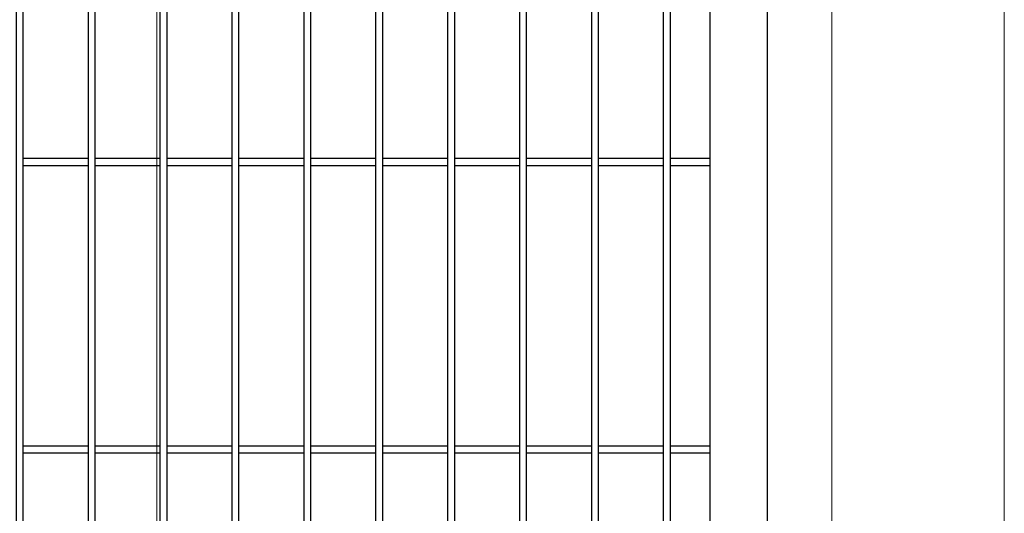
# Model space of a CAD drawing. Header units: inches. Extents: x 1156 to 71303, y -52654 to 51.
# Tile 59 of 217: x 61703 to 61771, y -51246 to -51212. Entities that reach past the tile are written whole.
import ezdxf

# ---------------------------------------------------------------- set-up
doc = ezdxf.new("R2010")
doc.units = ezdxf.units.IN
doc.header["$MEASUREMENT"] = 0
doc.layers.get('0').update_dxf_attribs({"lineweight": 0})
doc.layers.add('--ogr.-panele', color=252, linetype='Continuous', lineweight=0)
doc.layers.add('AW OGRODZENIA', color=253, linetype='Continuous')

msp = doc.modelspace()

# ---------------------------------------------------------------- linework, layer by layer
at = {"layer": '--ogr.-panele', "color": 1}
for p, q in [((61759.356, -51288.308), (61759.356, -51134.802)), ((61771.356, -51134.802), (61771.356, -51288.308))]:
    msp.add_line(p, q, dxfattribs=at)
at = {"linetype": 'Continuous', "ltscale": 12}
msp.add_line((61712.425, -47581.519), (61712.425, -51288.638), dxfattribs=at)
at = {"layer": 'AW OGRODZENIA'}
for p, q in [((61754.891, -51283.021), (61754.891, -51138.021)), ((61750.891, -51142.021), (61750.891, -51279.021)), ((61703.141, -51221.482), (61707.644, -51221.482)), ((61703.141, -51221.482), (61707.644, -51221.482)), ((61703.141, -51221.482), (61707.644, -51221.482)), ((61703.141, -51221.482), (61707.644, -51221.482)), ((61703.141, -51221.482), (61707.644, -51221.482)), ((61703.141, -51221.482), (61707.644, -51221.482)), ((61703.141, -51221.482), (61707.644, -51221.482)), ((61703.141, -51221.482), (61707.644, -51221.482)), ((61703.141, -51221.482), (61707.644, -51221.482)), ((61703.141, -51221.482), (61707.644, -51221.482)), ((61703.141, -51221.482), (61707.644, -51221.482)), ((61703.141, -51221.482), (61707.644, -51221.482)), ((61703.141, -51221.482), (61707.644, -51221.482)), ((61703.141, -51221.482), (61707.644, -51221.482)), ((61703.141, -51221.482), (61707.644, -51221.482)), ((61703.141, -51221.482), (61707.644, -51221.482)), ((61703.141, -51221.482), (61707.644, -51221.482)), ((61703.141, -51221.482), (61707.644, -51221.482)), ((61703.141, -51221.482), (61707.644, -51221.482)), ((61703.141, -51221.482), (61707.644, -51221.482)), ((61703.141, -51221.482), (61707.644, -51221.482)), ((61703.141, -51221.482), (61707.644, -51221.482)), ((61703.141, -51221.482), (61707.644, -51221.482)), ((61703.141, -51221.482), (61707.644, -51221.482)), ((61703.141, -51221.482), (61707.644, -51221.482)), ((61703.141, -51221.982), (61707.644, -51221.982)), ((61703.141, -51221.982), (61707.644, -51221.982)), ((61703.141, -51221.982), (61707.644, -51221.982)), ((61703.141, -51221.982), (61707.644, -51221.982)), ((61703.141, -51221.982), (61707.644, -51221.982)), ((61703.141, -51221.982), (61707.644, -51221.982)), ((61703.141, -51221.982), (61707.644, -51221.982)), ((61703.141, -51221.982), (61707.644, -51221.982)), ((61703.141, -51221.982), (61707.644, -51221.982)), ((61703.141, -51221.982), (61707.644, -51221.982)), ((61703.141, -51221.982), (61707.644, -51221.982)), ((61703.141, -51221.982), (61707.644, -51221.982)), ((61703.141, -51221.982), (61707.644, -51221.982)), ((61703.141, -51221.982), (61707.644, -51221.982)), ((61703.141, -51221.982), (61707.644, -51221.982)), ((61703.141, -51221.982), (61707.644, -51221.982)), ((61703.141, -51221.982), (61707.644, -51221.982)), ((61703.141, -51221.982), (61707.644, -51221.982)), ((61703.141, -51221.982), (61707.644, -51221.982)), ((61703.141, -51221.982), (61707.644, -51221.982)), ((61703.141, -51221.982), (61707.644, -51221.982)), ((61703.141, -51221.982), (61707.644, -51221.982)), ((61703.141, -51221.982), (61707.644, -51221.982)), ((61703.141, -51221.982), (61707.644, -51221.982)), ((61703.141, -51221.982), (61707.644, -51221.982)), ((61708.141, -51221.482), (61712.644, -51221.482)), ((61708.141, -51221.482), (61712.644, -51221.482)), ((61708.141, -51221.482), (61712.644, -51221.482)), ((61708.141, -51221.482), (61712.644, -51221.482)), ((61708.141, -51221.482), (61712.644, -51221.482)), ((61708.141, -51221.482), (61712.644, -51221.482)), ((61708.141, -51221.482), (61712.644, -51221.482)), ((61708.141, -51221.482), (61712.644, -51221.482)), ((61708.141, -51221.482), (61712.644, -51221.482)), ((61708.141, -51221.482), (61712.644, -51221.482)), ((61708.141, -51221.482), (61712.644, -51221.482)), ((61708.141, -51221.482), (61712.644, -51221.482)), ((61708.141, -51221.482), (61712.644, -51221.482)), ((61708.141, -51221.482), (61712.644, -51221.482)), ((61708.141, -51221.482), (61712.644, -51221.482)), ((61708.141, -51221.482), (61712.644, -51221.482)), ((61708.141, -51221.482), (61712.644, -51221.482)), ((61708.141, -51221.482), (61712.644, -51221.482)), ((61708.141, -51221.482), (61712.644, -51221.482)), ((61708.141, -51221.482), (61712.644, -51221.482)), ((61708.141, -51221.482), (61712.644, -51221.482)), ((61708.141, -51221.482), (61712.644, -51221.482)), ((61708.141, -51221.482), (61712.644, -51221.482)), ((61708.141, -51221.482), (61712.644, -51221.482)), ((61708.141, -51221.482), (61712.644, -51221.482)), ((61708.141, -51221.982), (61712.644, -51221.982)), ((61708.141, -51221.982), (61712.644, -51221.982)), ((61708.141, -51221.982), (61712.644, -51221.982)), ((61708.141, -51221.982), (61712.644, -51221.982)), ((61708.141, -51221.982), (61712.644, -51221.982)), ((61708.141, -51221.982), (61712.644, -51221.982)), ((61708.141, -51221.982), (61712.644, -51221.982)), ((61708.141, -51221.982), (61712.644, -51221.982)), ((61708.141, -51221.982), (61712.644, -51221.982)), ((61708.141, -51221.982), (61712.644, -51221.982)), ((61708.141, -51221.982), (61712.644, -51221.982)), ((61708.141, -51221.982), (61712.644, -51221.982)), ((61708.141, -51221.982), (61712.644, -51221.982)), ((61708.141, -51221.982), (61712.644, -51221.982)), ((61708.141, -51221.982), (61712.644, -51221.982)), ((61708.141, -51221.982), (61712.644, -51221.982)), ((61708.141, -51221.982), (61712.644, -51221.982)), ((61708.141, -51221.982), (61712.644, -51221.982)), ((61708.141, -51221.982), (61712.644, -51221.982)), ((61708.141, -51221.982), (61712.644, -51221.982)), ((61708.141, -51221.982), (61712.644, -51221.982)), ((61708.141, -51221.982), (61712.644, -51221.982)), ((61708.141, -51221.982), (61712.644, -51221.982)), ((61708.141, -51221.982), (61712.644, -51221.982)), ((61708.141, -51221.982), (61712.644, -51221.982)), ((61713.141, -51221.482), (61717.644, -51221.482)), ((61713.141, -51221.482), (61717.644, -51221.482)), ((61713.141, -51221.482), (61717.644, -51221.482)), ((61713.141, -51221.482), (61717.644, -51221.482)), ((61713.141, -51221.482), (61717.644, -51221.482)), ((61713.141, -51221.482), (61717.644, -51221.482)), ((61713.141, -51221.482), (61717.644, -51221.482)), ((61713.141, -51221.482), (61717.644, -51221.482)), ((61713.141, -51221.482), (61717.644, -51221.482)), ((61713.141, -51221.482), (61717.644, -51221.482)), ((61713.141, -51221.482), (61717.644, -51221.482)), ((61713.141, -51221.482), (61717.644, -51221.482)), ((61713.141, -51221.482), (61717.644, -51221.482)), ((61713.141, -51221.482), (61717.644, -51221.482)), ((61713.141, -51221.482), (61717.644, -51221.482)), ((61713.141, -51221.482), (61717.644, -51221.482)), ((61713.141, -51221.482), (61717.644, -51221.482)), ((61713.141, -51221.482), (61717.644, -51221.482)), ((61713.141, -51221.482), (61717.644, -51221.482)), ((61713.141, -51221.482), (61717.644, -51221.482)), ((61713.141, -51221.482), (61717.644, -51221.482)), ((61713.141, -51221.482), (61717.644, -51221.482)), ((61713.141, -51221.482), (61717.644, -51221.482)), ((61713.141, -51221.482), (61717.644, -51221.482)), ((61713.141, -51221.482), (61717.644, -51221.482)), ((61713.141, -51221.982), (61717.644, -51221.982)), ((61713.141, -51221.982), (61717.644, -51221.982)), ((61713.141, -51221.982), (61717.644, -51221.982)), ((61713.141, -51221.982), (61717.644, -51221.982)), ((61713.141, -51221.982), (61717.644, -51221.982)), ((61713.141, -51221.982), (61717.644, -51221.982)), ((61713.141, -51221.982), (61717.644, -51221.982)), ((61713.141, -51221.982), (61717.644, -51221.982)), ((61713.141, -51221.982), (61717.644, -51221.982)), ((61713.141, -51221.982), (61717.644, -51221.982)), ((61713.141, -51221.982), (61717.644, -51221.982)), ((61713.141, -51221.982), (61717.644, -51221.982)), ((61713.141, -51221.982), (61717.644, -51221.982)), ((61713.141, -51221.982), (61717.644, -51221.982)), ((61713.141, -51221.982), (61717.644, -51221.982)), ((61713.141, -51221.982), (61717.644, -51221.982)), ((61713.141, -51221.982), (61717.644, -51221.982)), ((61713.141, -51221.982), (61717.644, -51221.982)), ((61713.141, -51221.982), (61717.644, -51221.982)), ((61713.141, -51221.982), (61717.644, -51221.982)), ((61713.141, -51221.982), (61717.644, -51221.982)), ((61713.141, -51221.982), (61717.644, -51221.982)), ((61713.141, -51221.982), (61717.644, -51221.982)), ((61713.141, -51221.982), (61717.644, -51221.982)), ((61713.141, -51221.982), (61717.644, -51221.982)), ((61718.141, -51221.482), (61722.644, -51221.482)), ((61718.141, -51221.482), (61722.644, -51221.482)), ((61718.141, -51221.482), (61722.644, -51221.482)), ((61718.141, -51221.482), (61722.644, -51221.482)), ((61718.141, -51221.482), (61722.644, -51221.482)), ((61718.141, -51221.482), (61722.644, -51221.482)), ((61718.141, -51221.482), (61722.644, -51221.482)), ((61718.141, -51221.482), (61722.644, -51221.482)), ((61718.141, -51221.482), (61722.644, -51221.482)), ((61718.141, -51221.482), (61722.644, -51221.482)), ((61718.141, -51221.482), (61722.644, -51221.482)), ((61718.141, -51221.482), (61722.644, -51221.482)), ((61718.141, -51221.482), (61722.644, -51221.482)), ((61718.141, -51221.482), (61722.644, -51221.482)), ((61718.141, -51221.482), (61722.644, -51221.482)), ((61718.141, -51221.482), (61722.644, -51221.482)), ((61718.141, -51221.482), (61722.644, -51221.482)), ((61718.141, -51221.482), (61722.644, -51221.482)), ((61718.141, -51221.482), (61722.644, -51221.482)), ((61718.141, -51221.482), (61722.644, -51221.482)), ((61718.141, -51221.482), (61722.644, -51221.482)), ((61718.141, -51221.482), (61722.644, -51221.482)), ((61718.141, -51221.482), (61722.644, -51221.482)), ((61718.141, -51221.482), (61722.644, -51221.482)), ((61718.141, -51221.482), (61722.644, -51221.482)), ((61718.141, -51221.982), (61722.644, -51221.982)), ((61718.141, -51221.982), (61722.644, -51221.982)), ((61718.141, -51221.982), (61722.644, -51221.982)), ((61718.141, -51221.982), (61722.644, -51221.982)), ((61718.141, -51221.982), (61722.644, -51221.982)), ((61718.141, -51221.982), (61722.644, -51221.982)), ((61718.141, -51221.982), (61722.644, -51221.982)), ((61718.141, -51221.982), (61722.644, -51221.982)), ((61718.141, -51221.982), (61722.644, -51221.982)), ((61718.141, -51221.982), (61722.644, -51221.982)), ((61718.141, -51221.982), (61722.644, -51221.982)), ((61718.141, -51221.982), (61722.644, -51221.982)), ((61718.141, -51221.982), (61722.644, -51221.982)), ((61718.141, -51221.982), (61722.644, -51221.982)), ((61718.141, -51221.982), (61722.644, -51221.982)), ((61718.141, -51221.982), (61722.644, -51221.982)), ((61718.141, -51221.982), (61722.644, -51221.982)), ((61718.141, -51221.982), (61722.644, -51221.982)), ((61718.141, -51221.982), (61722.644, -51221.982)), ((61718.141, -51221.982), (61722.644, -51221.982)), ((61718.141, -51221.982), (61722.644, -51221.982)), ((61718.141, -51221.982), (61722.644, -51221.982)), ((61718.141, -51221.982), (61722.644, -51221.982)), ((61718.141, -51221.982), (61722.644, -51221.982)), ((61718.141, -51221.982), (61722.644, -51221.982)), ((61723.141, -51221.482), (61727.644, -51221.482)), ((61723.141, -51221.482), (61727.644, -51221.482)), ((61723.141, -51221.482), (61727.644, -51221.482)), ((61723.141, -51221.482), (61727.644, -51221.482)), ((61723.141, -51221.482), (61727.644, -51221.482)), ((61723.141, -51221.482), (61727.644, -51221.482)), ((61723.141, -51221.482), (61727.644, -51221.482)), ((61723.141, -51221.482), (61727.644, -51221.482)), ((61723.141, -51221.482), (61727.644, -51221.482)), ((61723.141, -51221.482), (61727.644, -51221.482)), ((61723.141, -51221.482), (61727.644, -51221.482)), ((61723.141, -51221.482), (61727.644, -51221.482)), ((61723.141, -51221.482), (61727.644, -51221.482)), ((61723.141, -51221.482), (61727.644, -51221.482)), ((61723.141, -51221.482), (61727.644, -51221.482)), ((61723.141, -51221.482), (61727.644, -51221.482)), ((61723.141, -51221.482), (61727.644, -51221.482)), ((61723.141, -51221.482), (61727.644, -51221.482)), ((61723.141, -51221.482), (61727.644, -51221.482)), ((61723.141, -51221.482), (61727.644, -51221.482)), ((61723.141, -51221.482), (61727.644, -51221.482)), ((61723.141, -51221.482), (61727.644, -51221.482)), ((61723.141, -51221.482), (61727.644, -51221.482)), ((61723.141, -51221.482), (61727.644, -51221.482)), ((61723.141, -51221.482), (61727.644, -51221.482)), ((61723.141, -51221.982), (61727.644, -51221.982)), ((61723.141, -51221.982), (61727.644, -51221.982)), ((61723.141, -51221.982), (61727.644, -51221.982)), ((61723.141, -51221.982), (61727.644, -51221.982)), ((61723.141, -51221.982), (61727.644, -51221.982)), ((61723.141, -51221.982), (61727.644, -51221.982)), ((61723.141, -51221.982), (61727.644, -51221.982)), ((61723.141, -51221.982), (61727.644, -51221.982)), ((61723.141, -51221.982), (61727.644, -51221.982)), ((61723.141, -51221.982), (61727.644, -51221.982)), ((61723.141, -51221.982), (61727.644, -51221.982)), ((61723.141, -51221.982), (61727.644, -51221.982)), ((61723.141, -51221.982), (61727.644, -51221.982)), ((61723.141, -51221.982), (61727.644, -51221.982)), ((61723.141, -51221.982), (61727.644, -51221.982)), ((61723.141, -51221.982), (61727.644, -51221.982)), ((61723.141, -51221.982), (61727.644, -51221.982)), ((61723.141, -51221.982), (61727.644, -51221.982)), ((61723.141, -51221.982), (61727.644, -51221.982)), ((61723.141, -51221.982), (61727.644, -51221.982)), ((61723.141, -51221.982), (61727.644, -51221.982)), ((61723.141, -51221.982), (61727.644, -51221.982)), ((61723.141, -51221.982), (61727.644, -51221.982)), ((61723.141, -51221.982), (61727.644, -51221.982)), ((61723.141, -51221.982), (61727.644, -51221.982)), ((61728.141, -51221.482), (61732.644, -51221.482)), ((61728.141, -51221.482), (61732.644, -51221.482)), ((61728.141, -51221.482), (61732.644, -51221.482)), ((61728.141, -51221.482), (61732.644, -51221.482)), ((61728.141, -51221.482), (61732.644, -51221.482)), ((61728.141, -51221.482), (61732.644, -51221.482)), ((61728.141, -51221.482), (61732.644, -51221.482)), ((61728.141, -51221.482), (61732.644, -51221.482)), ((61728.141, -51221.482), (61732.644, -51221.482)), ((61728.141, -51221.482), (61732.644, -51221.482)), ((61728.141, -51221.482), (61732.644, -51221.482)), ((61728.141, -51221.482), (61732.644, -51221.482)), ((61728.141, -51221.482), (61732.644, -51221.482)), ((61728.141, -51221.482), (61732.644, -51221.482)), ((61728.141, -51221.482), (61732.644, -51221.482)), ((61728.141, -51221.482), (61732.644, -51221.482)), ((61728.141, -51221.482), (61732.644, -51221.482)), ((61728.141, -51221.482), (61732.644, -51221.482)), ((61728.141, -51221.482), (61732.644, -51221.482)), ((61728.141, -51221.482), (61732.644, -51221.482)), ((61728.141, -51221.482), (61732.644, -51221.482)), ((61728.141, -51221.482), (61732.644, -51221.482)), ((61728.141, -51221.482), (61732.644, -51221.482)), ((61728.141, -51221.482), (61732.644, -51221.482)), ((61728.141, -51221.482), (61732.644, -51221.482)), ((61728.141, -51221.982), (61732.644, -51221.982)), ((61728.141, -51221.982), (61732.644, -51221.982)), ((61728.141, -51221.982), (61732.644, -51221.982)), ((61728.141, -51221.982), (61732.644, -51221.982)), ((61728.141, -51221.982), (61732.644, -51221.982)), ((61728.141, -51221.982), (61732.644, -51221.982)), ((61728.141, -51221.982), (61732.644, -51221.982)), ((61728.141, -51221.982), (61732.644, -51221.982)), ((61728.141, -51221.982), (61732.644, -51221.982)), ((61728.141, -51221.982), (61732.644, -51221.982)), ((61728.141, -51221.982), (61732.644, -51221.982)), ((61728.141, -51221.982), (61732.644, -51221.982)), ((61728.141, -51221.982), (61732.644, -51221.982)), ((61728.141, -51221.982), (61732.644, -51221.982)), ((61728.141, -51221.982), (61732.644, -51221.982)), ((61728.141, -51221.982), (61732.644, -51221.982)), ((61728.141, -51221.982), (61732.644, -51221.982)), ((61728.141, -51221.982), (61732.644, -51221.982)), ((61728.141, -51221.982), (61732.644, -51221.982)), ((61728.141, -51221.982), (61732.644, -51221.982)), ((61728.141, -51221.982), (61732.644, -51221.982)), ((61728.141, -51221.982), (61732.644, -51221.982)), ((61728.141, -51221.982), (61732.644, -51221.982)), ((61728.141, -51221.982), (61732.644, -51221.982)), ((61728.141, -51221.982), (61732.644, -51221.982)), ((61733.141, -51221.482), (61737.644, -51221.482)), ((61733.141, -51221.482), (61737.644, -51221.482)), ((61733.141, -51221.482), (61737.644, -51221.482)), ((61733.141, -51221.482), (61737.644, -51221.482)), ((61733.141, -51221.482), (61737.644, -51221.482)), ((61733.141, -51221.482), (61737.644, -51221.482)), ((61733.141, -51221.482), (61737.644, -51221.482)), ((61733.141, -51221.482), (61737.644, -51221.482)), ((61733.141, -51221.482), (61737.644, -51221.482)), ((61733.141, -51221.482), (61737.644, -51221.482)), ((61733.141, -51221.482), (61737.644, -51221.482)), ((61733.141, -51221.482), (61737.644, -51221.482)), ((61733.141, -51221.482), (61737.644, -51221.482)), ((61733.141, -51221.482), (61737.644, -51221.482)), ((61733.141, -51221.482), (61737.644, -51221.482)), ((61733.141, -51221.482), (61737.644, -51221.482)), ((61733.141, -51221.482), (61737.644, -51221.482)), ((61733.141, -51221.482), (61737.644, -51221.482)), ((61733.141, -51221.482), (61737.644, -51221.482)), ((61733.141, -51221.482), (61737.644, -51221.482)), ((61733.141, -51221.482), (61737.644, -51221.482)), ((61733.141, -51221.482), (61737.644, -51221.482)), ((61733.141, -51221.482), (61737.644, -51221.482)), ((61733.141, -51221.482), (61737.644, -51221.482)), ((61733.141, -51221.482), (61737.644, -51221.482)), ((61733.141, -51221.982), (61737.644, -51221.982)), ((61733.141, -51221.982), (61737.644, -51221.982)), ((61733.141, -51221.982), (61737.644, -51221.982)), ((61733.141, -51221.982), (61737.644, -51221.982)), ((61733.141, -51221.982), (61737.644, -51221.982)), ((61733.141, -51221.982), (61737.644, -51221.982)), ((61733.141, -51221.982), (61737.644, -51221.982)), ((61733.141, -51221.982), (61737.644, -51221.982)), ((61733.141, -51221.982), (61737.644, -51221.982)), ((61733.141, -51221.982), (61737.644, -51221.982)), ((61733.141, -51221.982), (61737.644, -51221.982)), ((61733.141, -51221.982), (61737.644, -51221.982)), ((61733.141, -51221.982), (61737.644, -51221.982)), ((61733.141, -51221.982), (61737.644, -51221.982)), ((61733.141, -51221.982), (61737.644, -51221.982)), ((61733.141, -51221.982), (61737.644, -51221.982)), ((61733.141, -51221.982), (61737.644, -51221.982)), ((61733.141, -51221.982), (61737.644, -51221.982)), ((61733.141, -51221.982), (61737.644, -51221.982)), ((61733.141, -51221.982), (61737.644, -51221.982)), ((61733.141, -51221.982), (61737.644, -51221.982)), ((61733.141, -51221.982), (61737.644, -51221.982)), ((61733.141, -51221.982), (61737.644, -51221.982)), ((61733.141, -51221.982), (61737.644, -51221.982)), ((61733.141, -51221.982), (61737.644, -51221.982)), ((61738.141, -51221.482), (61742.644, -51221.482)), ((61738.141, -51221.482), (61742.644, -51221.482)), ((61738.141, -51221.482), (61742.644, -51221.482)), ((61738.141, -51221.482), (61742.644, -51221.482)), ((61738.141, -51221.482), (61742.644, -51221.482)), ((61738.141, -51221.482), (61742.644, -51221.482)), ((61738.141, -51221.482), (61742.644, -51221.482)), ((61738.141, -51221.482), (61742.644, -51221.482)), ((61738.141, -51221.482), (61742.644, -51221.482)), ((61738.141, -51221.482), (61742.644, -51221.482)), ((61738.141, -51221.482), (61742.644, -51221.482)), ((61738.141, -51221.482), (61742.644, -51221.482)), ((61738.141, -51221.482), (61742.644, -51221.482)), ((61738.141, -51221.482), (61742.644, -51221.482)), ((61738.141, -51221.482), (61742.644, -51221.482)), ((61738.141, -51221.482), (61742.644, -51221.482)), ((61738.141, -51221.482), (61742.644, -51221.482)), ((61738.141, -51221.482), (61742.644, -51221.482)), ((61738.141, -51221.482), (61742.644, -51221.482)), ((61738.141, -51221.482), (61742.644, -51221.482)), ((61738.141, -51221.482), (61742.644, -51221.482)), ((61738.141, -51221.482), (61742.644, -51221.482)), ((61738.141, -51221.482), (61742.644, -51221.482)), ((61738.141, -51221.482), (61742.644, -51221.482)), ((61738.141, -51221.482), (61742.644, -51221.482)), ((61738.141, -51221.982), (61742.644, -51221.982)), ((61738.141, -51221.982), (61742.644, -51221.982)), ((61738.141, -51221.982), (61742.644, -51221.982)), ((61738.141, -51221.982), (61742.644, -51221.982)), ((61738.141, -51221.982), (61742.644, -51221.982)), ((61738.141, -51221.982), (61742.644, -51221.982)), ((61738.141, -51221.982), (61742.644, -51221.982)), ((61738.141, -51221.982), (61742.644, -51221.982)), ((61738.141, -51221.982), (61742.644, -51221.982)), ((61738.141, -51221.982), (61742.644, -51221.982)), ((61738.141, -51221.982), (61742.644, -51221.982)), ((61738.141, -51221.982), (61742.644, -51221.982)), ((61738.141, -51221.982), (61742.644, -51221.982)), ((61738.141, -51221.982), (61742.644, -51221.982)), ((61738.141, -51221.982), (61742.644, -51221.982)), ((61738.141, -51221.982), (61742.644, -51221.982)), ((61738.141, -51221.982), (61742.644, -51221.982)), ((61738.141, -51221.982), (61742.644, -51221.982)), ((61738.141, -51221.982), (61742.644, -51221.982)), ((61738.141, -51221.982), (61742.644, -51221.982)), ((61738.141, -51221.982), (61742.644, -51221.982)), ((61738.141, -51221.982), (61742.644, -51221.982)), ((61738.141, -51221.982), (61742.644, -51221.982)), ((61738.141, -51221.982), (61742.644, -51221.982)), ((61738.141, -51221.982), (61742.644, -51221.982)), ((61743.141, -51221.482), (61747.644, -51221.482)), ((61743.141, -51221.482), (61747.644, -51221.482)), ((61743.141, -51221.482), (61747.644, -51221.482)), ((61743.141, -51221.482), (61747.644, -51221.482)), ((61743.141, -51221.482), (61747.644, -51221.482)), ((61743.141, -51221.482), (61747.644, -51221.482)), ((61743.141, -51221.482), (61747.644, -51221.482)), ((61743.141, -51221.482), (61747.644, -51221.482)), ((61743.141, -51221.482), (61747.644, -51221.482)), ((61743.141, -51221.482), (61747.644, -51221.482)), ((61743.141, -51221.482), (61747.644, -51221.482)), ((61743.141, -51221.482), (61747.644, -51221.482)), ((61743.141, -51221.482), (61747.644, -51221.482)), ((61743.141, -51221.482), (61747.644, -51221.482)), ((61743.141, -51221.482), (61747.644, -51221.482)), ((61743.141, -51221.482), (61747.644, -51221.482)), ((61743.141, -51221.482), (61747.644, -51221.482)), ((61743.141, -51221.482), (61747.644, -51221.482)), ((61743.141, -51221.482), (61747.644, -51221.482)), ((61743.141, -51221.482), (61747.644, -51221.482)), ((61743.141, -51221.482), (61747.644, -51221.482)), ((61743.141, -51221.482), (61747.644, -51221.482)), ((61743.141, -51221.482), (61747.644, -51221.482)), ((61743.141, -51221.482), (61747.644, -51221.482)), ((61743.141, -51221.482), (61747.644, -51221.482)), ((61743.141, -51221.982), (61747.644, -51221.982)), ((61743.141, -51221.982), (61747.644, -51221.982)), ((61743.141, -51221.982), (61747.644, -51221.982)), ((61743.141, -51221.982), (61747.644, -51221.982)), ((61743.141, -51221.982), (61747.644, -51221.982)), ((61743.141, -51221.982), (61747.644, -51221.982)), ((61743.141, -51221.982), (61747.644, -51221.982)), ((61743.141, -51221.982), (61747.644, -51221.982)), ((61743.141, -51221.982), (61747.644, -51221.982)), ((61743.141, -51221.982), (61747.644, -51221.982)), ((61743.141, -51221.982), (61747.644, -51221.982)), ((61743.141, -51221.982), (61747.644, -51221.982)), ((61743.141, -51221.982), (61747.644, -51221.982)), ((61743.141, -51221.982), (61747.644, -51221.982)), ((61743.141, -51221.982), (61747.644, -51221.982)), ((61743.141, -51221.982), (61747.644, -51221.982)), ((61743.141, -51221.982), (61747.644, -51221.982)), ((61743.141, -51221.982), (61747.644, -51221.982)), ((61743.141, -51221.982), (61747.644, -51221.982)), ((61743.141, -51221.982), (61747.644, -51221.982)), ((61743.141, -51221.982), (61747.644, -51221.982)), ((61743.141, -51221.982), (61747.644, -51221.982)), ((61743.141, -51221.982), (61747.644, -51221.982)), ((61743.141, -51221.982), (61747.644, -51221.982)), ((61743.141, -51221.982), (61747.644, -51221.982)), ((61748.141, -51221.482), (61750.891, -51221.482)), ((61748.141, -51221.482), (61750.891, -51221.482)), ((61748.141, -51221.482), (61750.891, -51221.482)), ((61748.141, -51221.482), (61750.891, -51221.482)), ((61748.141, -51221.482), (61750.891, -51221.482)), ((61748.141, -51221.482), (61750.891, -51221.482)), ((61748.141, -51221.482), (61750.891, -51221.482)), ((61748.141, -51221.482), (61750.891, -51221.482)), ((61748.141, -51221.482), (61750.891, -51221.482)), ((61748.141, -51221.482), (61750.891, -51221.482)), ((61748.141, -51221.482), (61750.891, -51221.482)), ((61748.141, -51221.482), (61750.891, -51221.482)), ((61748.141, -51221.482), (61750.891, -51221.482)), ((61748.141, -51221.482), (61750.891, -51221.482)), ((61748.141, -51221.482), (61750.891, -51221.482)), ((61748.141, -51221.482), (61750.891, -51221.482)), ((61748.141, -51221.482), (61750.891, -51221.482)), ((61748.141, -51221.482), (61750.891, -51221.482)), ((61748.141, -51221.482), (61750.891, -51221.482)), ((61748.141, -51221.482), (61750.891, -51221.482)), ((61748.141, -51221.482), (61750.891, -51221.482)), ((61748.141, -51221.482), (61750.891, -51221.482)), ((61748.141, -51221.482), (61750.891, -51221.482)), ((61748.141, -51221.482), (61750.891, -51221.482)), ((61748.141, -51221.482), (61750.891, -51221.482)), ((61748.141, -51221.982), (61750.891, -51221.982)), ((61748.141, -51221.982), (61750.891, -51221.982)), ((61748.141, -51221.982), (61750.891, -51221.982)), ((61748.141, -51221.982), (61750.891, -51221.982)), ((61748.141, -51221.982), (61750.891, -51221.982)), ((61748.141, -51221.982), (61750.891, -51221.982)), ((61748.141, -51221.982), (61750.891, -51221.982)), ((61748.141, -51221.982), (61750.891, -51221.982)), ((61748.141, -51221.982), (61750.891, -51221.982)), ((61748.141, -51221.982), (61750.891, -51221.982)), ((61748.141, -51221.982), (61750.891, -51221.982)), ((61748.141, -51221.982), (61750.891, -51221.982)), ((61748.141, -51221.982), (61750.891, -51221.982)), ((61748.141, -51221.982), (61750.891, -51221.982)), ((61748.141, -51221.982), (61750.891, -51221.982)), ((61748.141, -51221.982), (61750.891, -51221.982)), ((61748.141, -51221.982), (61750.891, -51221.982)), ((61748.141, -51221.982), (61750.891, -51221.982)), ((61748.141, -51221.982), (61750.891, -51221.982)), ((61748.141, -51221.982), (61750.891, -51221.982)), ((61748.141, -51221.982), (61750.891, -51221.982)), ((61748.141, -51221.982), (61750.891, -51221.982)), ((61748.141, -51221.982), (61750.891, -51221.982)), ((61748.141, -51221.982), (61750.891, -51221.982)), ((61748.141, -51221.982), (61750.891, -51221.982)), ((61703.141, -51241.482), (61707.644, -51241.482)), ((61703.141, -51241.482), (61707.644, -51241.482)), ((61703.141, -51241.482), (61707.644, -51241.482)), ((61703.141, -51241.482), (61707.644, -51241.482)), ((61703.141, -51241.482), (61707.644, -51241.482)), ((61703.141, -51241.482), (61707.644, -51241.482)), ((61703.141, -51241.482), (61707.644, -51241.482)), ((61703.141, -51241.482), (61707.644, -51241.482)), ((61703.141, -51241.482), (61707.644, -51241.482)), ((61703.141, -51241.482), (61707.644, -51241.482)), ((61703.141, -51241.482), (61707.644, -51241.482)), ((61703.141, -51241.482), (61707.644, -51241.482)), ((61703.141, -51241.482), (61707.644, -51241.482)), ((61703.141, -51241.482), (61707.644, -51241.482)), ((61703.141, -51241.482), (61707.644, -51241.482)), ((61703.141, -51241.482), (61707.644, -51241.482)), ((61703.141, -51241.482), (61707.644, -51241.482)), ((61703.141, -51241.482), (61707.644, -51241.482)), ((61703.141, -51241.482), (61707.644, -51241.482)), ((61703.141, -51241.482), (61707.644, -51241.482)), ((61703.141, -51241.482), (61707.644, -51241.482)), ((61703.141, -51241.482), (61707.644, -51241.482)), ((61703.141, -51241.482), (61707.644, -51241.482)), ((61703.141, -51241.482), (61707.644, -51241.482)), ((61703.141, -51241.482), (61707.644, -51241.482)), ((61708.141, -51241.482), (61712.644, -51241.482)), ((61708.141, -51241.482), (61712.644, -51241.482)), ((61708.141, -51241.482), (61712.644, -51241.482)), ((61708.141, -51241.482), (61712.644, -51241.482)), ((61708.141, -51241.482), (61712.644, -51241.482)), ((61708.141, -51241.482), (61712.644, -51241.482)), ((61708.141, -51241.482), (61712.644, -51241.482)), ((61708.141, -51241.482), (61712.644, -51241.482)), ((61708.141, -51241.482), (61712.644, -51241.482)), ((61708.141, -51241.482), (61712.644, -51241.482)), ((61708.141, -51241.482), (61712.644, -51241.482)), ((61708.141, -51241.482), (61712.644, -51241.482)), ((61708.141, -51241.482), (61712.644, -51241.482)), ((61708.141, -51241.482), (61712.644, -51241.482)), ((61708.141, -51241.482), (61712.644, -51241.482)), ((61708.141, -51241.482), (61712.644, -51241.482)), ((61708.141, -51241.482), (61712.644, -51241.482)), ((61708.141, -51241.482), (61712.644, -51241.482)), ((61708.141, -51241.482), (61712.644, -51241.482)), ((61708.141, -51241.482), (61712.644, -51241.482)), ((61708.141, -51241.482), (61712.644, -51241.482)), ((61708.141, -51241.482), (61712.644, -51241.482)), ((61708.141, -51241.482), (61712.644, -51241.482)), ((61708.141, -51241.482), (61712.644, -51241.482)), ((61708.141, -51241.482), (61712.644, -51241.482)), ((61713.141, -51241.482), (61717.644, -51241.482)), ((61713.141, -51241.482), (61717.644, -51241.482)), ((61713.141, -51241.482), (61717.644, -51241.482)), ((61713.141, -51241.482), (61717.644, -51241.482)), ((61713.141, -51241.482), (61717.644, -51241.482)), ((61713.141, -51241.482), (61717.644, -51241.482)), ((61713.141, -51241.482), (61717.644, -51241.482)), ((61713.141, -51241.482), (61717.644, -51241.482)), ((61713.141, -51241.482), (61717.644, -51241.482)), ((61713.141, -51241.482), (61717.644, -51241.482)), ((61713.141, -51241.482), (61717.644, -51241.482)), ((61713.141, -51241.482), (61717.644, -51241.482)), ((61713.141, -51241.482), (61717.644, -51241.482)), ((61713.141, -51241.482), (61717.644, -51241.482)), ((61713.141, -51241.482), (61717.644, -51241.482)), ((61713.141, -51241.482), (61717.644, -51241.482)), ((61713.141, -51241.482), (61717.644, -51241.482)), ((61713.141, -51241.482), (61717.644, -51241.482)), ((61713.141, -51241.482), (61717.644, -51241.482)), ((61713.141, -51241.482), (61717.644, -51241.482)), ((61713.141, -51241.482), (61717.644, -51241.482)), ((61713.141, -51241.482), (61717.644, -51241.482)), ((61713.141, -51241.482), (61717.644, -51241.482)), ((61713.141, -51241.482), (61717.644, -51241.482)), ((61713.141, -51241.482), (61717.644, -51241.482)), ((61718.141, -51241.482), (61722.644, -51241.482)), ((61718.141, -51241.482), (61722.644, -51241.482)), ((61718.141, -51241.482), (61722.644, -51241.482)), ((61718.141, -51241.482), (61722.644, -51241.482)), ((61718.141, -51241.482), (61722.644, -51241.482)), ((61718.141, -51241.482), (61722.644, -51241.482)), ((61718.141, -51241.482), (61722.644, -51241.482)), ((61718.141, -51241.482), (61722.644, -51241.482)), ((61718.141, -51241.482), (61722.644, -51241.482)), ((61718.141, -51241.482), (61722.644, -51241.482)), ((61718.141, -51241.482), (61722.644, -51241.482)), ((61718.141, -51241.482), (61722.644, -51241.482)), ((61718.141, -51241.482), (61722.644, -51241.482)), ((61718.141, -51241.482), (61722.644, -51241.482)), ((61718.141, -51241.482), (61722.644, -51241.482)), ((61718.141, -51241.482), (61722.644, -51241.482)), ((61718.141, -51241.482), (61722.644, -51241.482)), ((61718.141, -51241.482), (61722.644, -51241.482)), ((61718.141, -51241.482), (61722.644, -51241.482)), ((61718.141, -51241.482), (61722.644, -51241.482)), ((61718.141, -51241.482), (61722.644, -51241.482)), ((61718.141, -51241.482), (61722.644, -51241.482)), ((61718.141, -51241.482), (61722.644, -51241.482)), ((61718.141, -51241.482), (61722.644, -51241.482)), ((61718.141, -51241.482), (61722.644, -51241.482)), ((61723.141, -51241.482), (61727.644, -51241.482)), ((61723.141, -51241.482), (61727.644, -51241.482)), ((61723.141, -51241.482), (61727.644, -51241.482)), ((61723.141, -51241.482), (61727.644, -51241.482)), ((61723.141, -51241.482), (61727.644, -51241.482)), ((61723.141, -51241.482), (61727.644, -51241.482)), ((61723.141, -51241.482), (61727.644, -51241.482)), ((61723.141, -51241.482), (61727.644, -51241.482)), ((61723.141, -51241.482), (61727.644, -51241.482)), ((61723.141, -51241.482), (61727.644, -51241.482)), ((61723.141, -51241.482), (61727.644, -51241.482)), ((61723.141, -51241.482), (61727.644, -51241.482)), ((61723.141, -51241.482), (61727.644, -51241.482)), ((61723.141, -51241.482), (61727.644, -51241.482)), ((61723.141, -51241.482), (61727.644, -51241.482)), ((61723.141, -51241.482), (61727.644, -51241.482)), ((61723.141, -51241.482), (61727.644, -51241.482)), ((61723.141, -51241.482), (61727.644, -51241.482)), ((61723.141, -51241.482), (61727.644, -51241.482)), ((61723.141, -51241.482), (61727.644, -51241.482)), ((61723.141, -51241.482), (61727.644, -51241.482)), ((61723.141, -51241.482), (61727.644, -51241.482)), ((61723.141, -51241.482), (61727.644, -51241.482)), ((61723.141, -51241.482), (61727.644, -51241.482)), ((61723.141, -51241.482), (61727.644, -51241.482)), ((61728.141, -51241.482), (61732.644, -51241.482)), ((61728.141, -51241.482), (61732.644, -51241.482)), ((61728.141, -51241.482), (61732.644, -51241.482)), ((61728.141, -51241.482), (61732.644, -51241.482)), ((61728.141, -51241.482), (61732.644, -51241.482)), ((61728.141, -51241.482), (61732.644, -51241.482)), ((61728.141, -51241.482), (61732.644, -51241.482)), ((61728.141, -51241.482), (61732.644, -51241.482)), ((61728.141, -51241.482), (61732.644, -51241.482)), ((61728.141, -51241.482), (61732.644, -51241.482)), ((61728.141, -51241.482), (61732.644, -51241.482)), ((61728.141, -51241.482), (61732.644, -51241.482)), ((61728.141, -51241.482), (61732.644, -51241.482)), ((61728.141, -51241.482), (61732.644, -51241.482)), ((61728.141, -51241.482), (61732.644, -51241.482)), ((61728.141, -51241.482), (61732.644, -51241.482)), ((61728.141, -51241.482), (61732.644, -51241.482)), ((61728.141, -51241.482), (61732.644, -51241.482)), ((61728.141, -51241.482), (61732.644, -51241.482)), ((61728.141, -51241.482), (61732.644, -51241.482)), ((61728.141, -51241.482), (61732.644, -51241.482)), ((61728.141, -51241.482), (61732.644, -51241.482)), ((61728.141, -51241.482), (61732.644, -51241.482)), ((61728.141, -51241.482), (61732.644, -51241.482)), ((61728.141, -51241.482), (61732.644, -51241.482)), ((61733.141, -51241.482), (61737.644, -51241.482)), ((61733.141, -51241.482), (61737.644, -51241.482)), ((61733.141, -51241.482), (61737.644, -51241.482)), ((61733.141, -51241.482), (61737.644, -51241.482)), ((61733.141, -51241.482), (61737.644, -51241.482)), ((61733.141, -51241.482), (61737.644, -51241.482)), ((61733.141, -51241.482), (61737.644, -51241.482)), ((61733.141, -51241.482), (61737.644, -51241.482)), ((61733.141, -51241.482), (61737.644, -51241.482)), ((61733.141, -51241.482), (61737.644, -51241.482)), ((61733.141, -51241.482), (61737.644, -51241.482)), ((61733.141, -51241.482), (61737.644, -51241.482)), ((61733.141, -51241.482), (61737.644, -51241.482)), ((61733.141, -51241.482), (61737.644, -51241.482)), ((61733.141, -51241.482), (61737.644, -51241.482)), ((61733.141, -51241.482), (61737.644, -51241.482)), ((61733.141, -51241.482), (61737.644, -51241.482)), ((61733.141, -51241.482), (61737.644, -51241.482)), ((61733.141, -51241.482), (61737.644, -51241.482)), ((61733.141, -51241.482), (61737.644, -51241.482)), ((61733.141, -51241.482), (61737.644, -51241.482)), ((61733.141, -51241.482), (61737.644, -51241.482)), ((61733.141, -51241.482), (61737.644, -51241.482)), ((61733.141, -51241.482), (61737.644, -51241.482)), ((61733.141, -51241.482), (61737.644, -51241.482)), ((61738.141, -51241.482), (61742.644, -51241.482)), ((61738.141, -51241.482), (61742.644, -51241.482)), ((61738.141, -51241.482), (61742.644, -51241.482)), ((61738.141, -51241.482), (61742.644, -51241.482)), ((61738.141, -51241.482), (61742.644, -51241.482)), ((61738.141, -51241.482), (61742.644, -51241.482)), ((61738.141, -51241.482), (61742.644, -51241.482)), ((61738.141, -51241.482), (61742.644, -51241.482)), ((61738.141, -51241.482), (61742.644, -51241.482)), ((61738.141, -51241.482), (61742.644, -51241.482)), ((61738.141, -51241.482), (61742.644, -51241.482)), ((61738.141, -51241.482), (61742.644, -51241.482)), ((61738.141, -51241.482), (61742.644, -51241.482)), ((61738.141, -51241.482), (61742.644, -51241.482)), ((61738.141, -51241.482), (61742.644, -51241.482)), ((61738.141, -51241.482), (61742.644, -51241.482)), ((61738.141, -51241.482), (61742.644, -51241.482)), ((61738.141, -51241.482), (61742.644, -51241.482)), ((61738.141, -51241.482), (61742.644, -51241.482)), ((61738.141, -51241.482), (61742.644, -51241.482)), ((61738.141, -51241.482), (61742.644, -51241.482)), ((61738.141, -51241.482), (61742.644, -51241.482)), ((61738.141, -51241.482), (61742.644, -51241.482)), ((61738.141, -51241.482), (61742.644, -51241.482)), ((61738.141, -51241.482), (61742.644, -51241.482)), ((61743.141, -51241.482), (61747.644, -51241.482)), ((61743.141, -51241.482), (61747.644, -51241.482)), ((61743.141, -51241.482), (61747.644, -51241.482)), ((61743.141, -51241.482), (61747.644, -51241.482)), ((61743.141, -51241.482), (61747.644, -51241.482)), ((61743.141, -51241.482), (61747.644, -51241.482)), ((61743.141, -51241.482), (61747.644, -51241.482)), ((61743.141, -51241.482), (61747.644, -51241.482)), ((61743.141, -51241.482), (61747.644, -51241.482)), ((61743.141, -51241.482), (61747.644, -51241.482)), ((61743.141, -51241.482), (61747.644, -51241.482)), ((61743.141, -51241.482), (61747.644, -51241.482)), ((61743.141, -51241.482), (61747.644, -51241.482)), ((61743.141, -51241.482), (61747.644, -51241.482)), ((61743.141, -51241.482), (61747.644, -51241.482)), ((61743.141, -51241.482), (61747.644, -51241.482)), ((61743.141, -51241.482), (61747.644, -51241.482)), ((61743.141, -51241.482), (61747.644, -51241.482)), ((61743.141, -51241.482), (61747.644, -51241.482)), ((61743.141, -51241.482), (61747.644, -51241.482)), ((61743.141, -51241.482), (61747.644, -51241.482)), ((61743.141, -51241.482), (61747.644, -51241.482)), ((61743.141, -51241.482), (61747.644, -51241.482)), ((61743.141, -51241.482), (61747.644, -51241.482)), ((61743.141, -51241.482), (61747.644, -51241.482)), ((61748.141, -51241.482), (61750.891, -51241.482)), ((61748.141, -51241.482), (61750.891, -51241.482)), ((61748.141, -51241.482), (61750.891, -51241.482)), ((61748.141, -51241.482), (61750.891, -51241.482)), ((61748.141, -51241.482), (61750.891, -51241.482)), ((61748.141, -51241.482), (61750.891, -51241.482)), ((61748.141, -51241.482), (61750.891, -51241.482)), ((61748.141, -51241.482), (61750.891, -51241.482)), ((61748.141, -51241.482), (61750.891, -51241.482)), ((61748.141, -51241.482), (61750.891, -51241.482)), ((61748.141, -51241.482), (61750.891, -51241.482)), ((61748.141, -51241.482), (61750.891, -51241.482)), ((61748.141, -51241.482), (61750.891, -51241.482)), ((61748.141, -51241.482), (61750.891, -51241.482)), ((61748.141, -51241.482), (61750.891, -51241.482)), ((61748.141, -51241.482), (61750.891, -51241.482)), ((61748.141, -51241.482), (61750.891, -51241.482)), ((61748.141, -51241.482), (61750.891, -51241.482)), ((61748.141, -51241.482), (61750.891, -51241.482)), ((61748.141, -51241.482), (61750.891, -51241.482)), ((61748.141, -51241.482), (61750.891, -51241.482)), ((61748.141, -51241.482), (61750.891, -51241.482)), ((61748.141, -51241.482), (61750.891, -51241.482)), ((61748.141, -51241.482), (61750.891, -51241.482)), ((61748.141, -51241.482), (61750.891, -51241.482)), ((61703.141, -51241.982), (61707.644, -51241.982)), ((61703.141, -51241.982), (61707.644, -51241.982)), ((61703.141, -51241.982), (61707.644, -51241.982)), ((61703.141, -51241.982), (61707.644, -51241.982)), ((61703.141, -51241.982), (61707.644, -51241.982)), ((61703.141, -51241.982), (61707.644, -51241.982)), ((61703.141, -51241.982), (61707.644, -51241.982)), ((61703.141, -51241.982), (61707.644, -51241.982)), ((61703.141, -51241.982), (61707.644, -51241.982)), ((61703.141, -51241.982), (61707.644, -51241.982)), ((61703.141, -51241.982), (61707.644, -51241.982)), ((61703.141, -51241.982), (61707.644, -51241.982)), ((61703.141, -51241.982), (61707.644, -51241.982)), ((61703.141, -51241.982), (61707.644, -51241.982)), ((61703.141, -51241.982), (61707.644, -51241.982)), ((61703.141, -51241.982), (61707.644, -51241.982)), ((61703.141, -51241.982), (61707.644, -51241.982)), ((61703.141, -51241.982), (61707.644, -51241.982)), ((61703.141, -51241.982), (61707.644, -51241.982)), ((61703.141, -51241.982), (61707.644, -51241.982)), ((61703.141, -51241.982), (61707.644, -51241.982)), ((61703.141, -51241.982), (61707.644, -51241.982)), ((61703.141, -51241.982), (61707.644, -51241.982)), ((61703.141, -51241.982), (61707.644, -51241.982)), ((61703.141, -51241.982), (61707.644, -51241.982)), ((61708.141, -51241.982), (61712.644, -51241.982)), ((61708.141, -51241.982), (61712.644, -51241.982)), ((61708.141, -51241.982), (61712.644, -51241.982)), ((61708.141, -51241.982), (61712.644, -51241.982)), ((61708.141, -51241.982), (61712.644, -51241.982)), ((61708.141, -51241.982), (61712.644, -51241.982)), ((61708.141, -51241.982), (61712.644, -51241.982)), ((61708.141, -51241.982), (61712.644, -51241.982)), ((61708.141, -51241.982), (61712.644, -51241.982)), ((61708.141, -51241.982), (61712.644, -51241.982)), ((61708.141, -51241.982), (61712.644, -51241.982)), ((61708.141, -51241.982), (61712.644, -51241.982)), ((61708.141, -51241.982), (61712.644, -51241.982)), ((61708.141, -51241.982), (61712.644, -51241.982)), ((61708.141, -51241.982), (61712.644, -51241.982)), ((61708.141, -51241.982), (61712.644, -51241.982)), ((61708.141, -51241.982), (61712.644, -51241.982)), ((61708.141, -51241.982), (61712.644, -51241.982)), ((61708.141, -51241.982), (61712.644, -51241.982)), ((61708.141, -51241.982), (61712.644, -51241.982)), ((61708.141, -51241.982), (61712.644, -51241.982)), ((61708.141, -51241.982), (61712.644, -51241.982)), ((61708.141, -51241.982), (61712.644, -51241.982)), ((61708.141, -51241.982), (61712.644, -51241.982)), ((61708.141, -51241.982), (61712.644, -51241.982)), ((61713.141, -51241.982), (61717.644, -51241.982)), ((61713.141, -51241.982), (61717.644, -51241.982)), ((61713.141, -51241.982), (61717.644, -51241.982)), ((61713.141, -51241.982), (61717.644, -51241.982)), ((61713.141, -51241.982), (61717.644, -51241.982)), ((61713.141, -51241.982), (61717.644, -51241.982)), ((61713.141, -51241.982), (61717.644, -51241.982)), ((61713.141, -51241.982), (61717.644, -51241.982)), ((61713.141, -51241.982), (61717.644, -51241.982)), ((61713.141, -51241.982), (61717.644, -51241.982)), ((61713.141, -51241.982), (61717.644, -51241.982)), ((61713.141, -51241.982), (61717.644, -51241.982)), ((61713.141, -51241.982), (61717.644, -51241.982)), ((61713.141, -51241.982), (61717.644, -51241.982)), ((61713.141, -51241.982), (61717.644, -51241.982)), ((61713.141, -51241.982), (61717.644, -51241.982)), ((61713.141, -51241.982), (61717.644, -51241.982)), ((61713.141, -51241.982), (61717.644, -51241.982)), ((61713.141, -51241.982), (61717.644, -51241.982)), ((61713.141, -51241.982), (61717.644, -51241.982)), ((61713.141, -51241.982), (61717.644, -51241.982)), ((61713.141, -51241.982), (61717.644, -51241.982)), ((61713.141, -51241.982), (61717.644, -51241.982)), ((61713.141, -51241.982), (61717.644, -51241.982)), ((61713.141, -51241.982), (61717.644, -51241.982)), ((61718.141, -51241.982), (61722.644, -51241.982)), ((61718.141, -51241.982), (61722.644, -51241.982)), ((61718.141, -51241.982), (61722.644, -51241.982)), ((61718.141, -51241.982), (61722.644, -51241.982)), ((61718.141, -51241.982), (61722.644, -51241.982)), ((61718.141, -51241.982), (61722.644, -51241.982)), ((61718.141, -51241.982), (61722.644, -51241.982)), ((61718.141, -51241.982), (61722.644, -51241.982)), ((61718.141, -51241.982), (61722.644, -51241.982)), ((61718.141, -51241.982), (61722.644, -51241.982)), ((61718.141, -51241.982), (61722.644, -51241.982)), ((61718.141, -51241.982), (61722.644, -51241.982)), ((61718.141, -51241.982), (61722.644, -51241.982)), ((61718.141, -51241.982), (61722.644, -51241.982)), ((61718.141, -51241.982), (61722.644, -51241.982)), ((61718.141, -51241.982), (61722.644, -51241.982)), ((61718.141, -51241.982), (61722.644, -51241.982)), ((61718.141, -51241.982), (61722.644, -51241.982)), ((61718.141, -51241.982), (61722.644, -51241.982)), ((61718.141, -51241.982), (61722.644, -51241.982)), ((61718.141, -51241.982), (61722.644, -51241.982)), ((61718.141, -51241.982), (61722.644, -51241.982)), ((61718.141, -51241.982), (61722.644, -51241.982)), ((61718.141, -51241.982), (61722.644, -51241.982)), ((61718.141, -51241.982), (61722.644, -51241.982)), ((61723.141, -51241.982), (61727.644, -51241.982)), ((61723.141, -51241.982), (61727.644, -51241.982)), ((61723.141, -51241.982), (61727.644, -51241.982)), ((61723.141, -51241.982), (61727.644, -51241.982)), ((61723.141, -51241.982), (61727.644, -51241.982)), ((61723.141, -51241.982), (61727.644, -51241.982)), ((61723.141, -51241.982), (61727.644, -51241.982)), ((61723.141, -51241.982), (61727.644, -51241.982)), ((61723.141, -51241.982), (61727.644, -51241.982)), ((61723.141, -51241.982), (61727.644, -51241.982)), ((61723.141, -51241.982), (61727.644, -51241.982)), ((61723.141, -51241.982), (61727.644, -51241.982)), ((61723.141, -51241.982), (61727.644, -51241.982)), ((61723.141, -51241.982), (61727.644, -51241.982)), ((61723.141, -51241.982), (61727.644, -51241.982)), ((61723.141, -51241.982), (61727.644, -51241.982)), ((61723.141, -51241.982), (61727.644, -51241.982)), ((61723.141, -51241.982), (61727.644, -51241.982)), ((61723.141, -51241.982), (61727.644, -51241.982)), ((61723.141, -51241.982), (61727.644, -51241.982)), ((61723.141, -51241.982), (61727.644, -51241.982)), ((61723.141, -51241.982), (61727.644, -51241.982)), ((61723.141, -51241.982), (61727.644, -51241.982)), ((61723.141, -51241.982), (61727.644, -51241.982)), ((61723.141, -51241.982), (61727.644, -51241.982)), ((61728.141, -51241.982), (61732.644, -51241.982)), ((61728.141, -51241.982), (61732.644, -51241.982)), ((61728.141, -51241.982), (61732.644, -51241.982)), ((61728.141, -51241.982), (61732.644, -51241.982)), ((61728.141, -51241.982), (61732.644, -51241.982)), ((61728.141, -51241.982), (61732.644, -51241.982)), ((61728.141, -51241.982), (61732.644, -51241.982)), ((61728.141, -51241.982), (61732.644, -51241.982)), ((61728.141, -51241.982), (61732.644, -51241.982)), ((61728.141, -51241.982), (61732.644, -51241.982)), ((61728.141, -51241.982), (61732.644, -51241.982)), ((61728.141, -51241.982), (61732.644, -51241.982)), ((61728.141, -51241.982), (61732.644, -51241.982)), ((61728.141, -51241.982), (61732.644, -51241.982)), ((61728.141, -51241.982), (61732.644, -51241.982)), ((61728.141, -51241.982), (61732.644, -51241.982)), ((61728.141, -51241.982), (61732.644, -51241.982)), ((61728.141, -51241.982), (61732.644, -51241.982)), ((61728.141, -51241.982), (61732.644, -51241.982)), ((61728.141, -51241.982), (61732.644, -51241.982)), ((61728.141, -51241.982), (61732.644, -51241.982)), ((61728.141, -51241.982), (61732.644, -51241.982)), ((61728.141, -51241.982), (61732.644, -51241.982)), ((61728.141, -51241.982), (61732.644, -51241.982)), ((61728.141, -51241.982), (61732.644, -51241.982)), ((61733.141, -51241.982), (61737.644, -51241.982)), ((61733.141, -51241.982), (61737.644, -51241.982)), ((61733.141, -51241.982), (61737.644, -51241.982)), ((61733.141, -51241.982), (61737.644, -51241.982)), ((61733.141, -51241.982), (61737.644, -51241.982)), ((61733.141, -51241.982), (61737.644, -51241.982)), ((61733.141, -51241.982), (61737.644, -51241.982)), ((61733.141, -51241.982), (61737.644, -51241.982)), ((61733.141, -51241.982), (61737.644, -51241.982)), ((61733.141, -51241.982), (61737.644, -51241.982)), ((61733.141, -51241.982), (61737.644, -51241.982)), ((61733.141, -51241.982), (61737.644, -51241.982)), ((61733.141, -51241.982), (61737.644, -51241.982)), ((61733.141, -51241.982), (61737.644, -51241.982)), ((61733.141, -51241.982), (61737.644, -51241.982)), ((61733.141, -51241.982), (61737.644, -51241.982)), ((61733.141, -51241.982), (61737.644, -51241.982)), ((61733.141, -51241.982), (61737.644, -51241.982)), ((61733.141, -51241.982), (61737.644, -51241.982)), ((61733.141, -51241.982), (61737.644, -51241.982)), ((61733.141, -51241.982), (61737.644, -51241.982)), ((61733.141, -51241.982), (61737.644, -51241.982)), ((61733.141, -51241.982), (61737.644, -51241.982)), ((61733.141, -51241.982), (61737.644, -51241.982)), ((61733.141, -51241.982), (61737.644, -51241.982)), ((61738.141, -51241.982), (61742.644, -51241.982)), ((61738.141, -51241.982), (61742.644, -51241.982)), ((61738.141, -51241.982), (61742.644, -51241.982)), ((61738.141, -51241.982), (61742.644, -51241.982)), ((61738.141, -51241.982), (61742.644, -51241.982)), ((61738.141, -51241.982), (61742.644, -51241.982)), ((61738.141, -51241.982), (61742.644, -51241.982)), ((61738.141, -51241.982), (61742.644, -51241.982)), ((61738.141, -51241.982), (61742.644, -51241.982)), ((61738.141, -51241.982), (61742.644, -51241.982)), ((61738.141, -51241.982), (61742.644, -51241.982)), ((61738.141, -51241.982), (61742.644, -51241.982)), ((61738.141, -51241.982), (61742.644, -51241.982)), ((61738.141, -51241.982), (61742.644, -51241.982)), ((61738.141, -51241.982), (61742.644, -51241.982)), ((61738.141, -51241.982), (61742.644, -51241.982)), ((61738.141, -51241.982), (61742.644, -51241.982)), ((61738.141, -51241.982), (61742.644, -51241.982)), ((61738.141, -51241.982), (61742.644, -51241.982)), ((61738.141, -51241.982), (61742.644, -51241.982)), ((61738.141, -51241.982), (61742.644, -51241.982)), ((61738.141, -51241.982), (61742.644, -51241.982)), ((61738.141, -51241.982), (61742.644, -51241.982)), ((61738.141, -51241.982), (61742.644, -51241.982)), ((61738.141, -51241.982), (61742.644, -51241.982)), ((61743.141, -51241.982), (61747.644, -51241.982)), ((61743.141, -51241.982), (61747.644, -51241.982)), ((61743.141, -51241.982), (61747.644, -51241.982)), ((61743.141, -51241.982), (61747.644, -51241.982)), ((61743.141, -51241.982), (61747.644, -51241.982)), ((61743.141, -51241.982), (61747.644, -51241.982)), ((61743.141, -51241.982), (61747.644, -51241.982)), ((61743.141, -51241.982), (61747.644, -51241.982)), ((61743.141, -51241.982), (61747.644, -51241.982)), ((61743.141, -51241.982), (61747.644, -51241.982)), ((61743.141, -51241.982), (61747.644, -51241.982)), ((61743.141, -51241.982), (61747.644, -51241.982)), ((61743.141, -51241.982), (61747.644, -51241.982)), ((61743.141, -51241.982), (61747.644, -51241.982)), ((61743.141, -51241.982), (61747.644, -51241.982)), ((61743.141, -51241.982), (61747.644, -51241.982)), ((61743.141, -51241.982), (61747.644, -51241.982)), ((61743.141, -51241.982), (61747.644, -51241.982)), ((61743.141, -51241.982), (61747.644, -51241.982)), ((61743.141, -51241.982), (61747.644, -51241.982)), ((61743.141, -51241.982), (61747.644, -51241.982)), ((61743.141, -51241.982), (61747.644, -51241.982)), ((61743.141, -51241.982), (61747.644, -51241.982)), ((61743.141, -51241.982), (61747.644, -51241.982)), ((61743.141, -51241.982), (61747.644, -51241.982)), ((61748.141, -51241.982), (61750.891, -51241.982)), ((61748.141, -51241.982), (61750.891, -51241.982)), ((61748.141, -51241.982), (61750.891, -51241.982)), ((61748.141, -51241.982), (61750.891, -51241.982)), ((61748.141, -51241.982), (61750.891, -51241.982)), ((61748.141, -51241.982), (61750.891, -51241.982)), ((61748.141, -51241.982), (61750.891, -51241.982)), ((61748.141, -51241.982), (61750.891, -51241.982)), ((61748.141, -51241.982), (61750.891, -51241.982)), ((61748.141, -51241.982), (61750.891, -51241.982)), ((61748.141, -51241.982), (61750.891, -51241.982)), ((61748.141, -51241.982), (61750.891, -51241.982)), ((61748.141, -51241.982), (61750.891, -51241.982)), ((61748.141, -51241.982), (61750.891, -51241.982)), ((61748.141, -51241.982), (61750.891, -51241.982)), ((61748.141, -51241.982), (61750.891, -51241.982)), ((61748.141, -51241.982), (61750.891, -51241.982)), ((61748.141, -51241.982), (61750.891, -51241.982)), ((61748.141, -51241.982), (61750.891, -51241.982)), ((61748.141, -51241.982), (61750.891, -51241.982)), ((61748.141, -51241.982), (61750.891, -51241.982)), ((61748.141, -51241.982), (61750.891, -51241.982)), ((61748.141, -51241.982), (61750.891, -51241.982)), ((61748.141, -51241.982), (61750.891, -51241.982)), ((61748.141, -51241.982), (61750.891, -51241.982))]:
    msp.add_line(p, q, dxfattribs=at)
for points in [[(61703.141, -51142.021), (61702.644, -51142.021), (61702.644, -51279.021), (61703.141, -51279.021)], [(61708.141, -51142.021), (61707.644, -51142.021), (61707.644, -51279.021), (61708.141, -51279.021)], [(61713.141, -51142.021), (61712.644, -51142.021), (61712.644, -51279.021), (61713.141, -51279.021)], [(61718.141, -51142.021), (61717.644, -51142.021), (61717.644, -51279.021), (61718.141, -51279.021)], [(61723.141, -51142.021), (61722.644, -51142.021), (61722.644, -51279.021), (61723.141, -51279.021)], [(61728.141, -51142.021), (61727.644, -51142.021), (61727.644, -51279.021), (61728.141, -51279.021)], [(61733.141, -51142.021), (61732.644, -51142.021), (61732.644, -51279.021), (61733.141, -51279.021)], [(61738.141, -51142.021), (61737.644, -51142.021), (61737.644, -51279.021), (61738.141, -51279.021)], [(61743.141, -51142.021), (61742.644, -51142.021), (61742.644, -51279.021), (61743.141, -51279.021)], [(61748.141, -51142.021), (61747.644, -51142.021), (61747.644, -51279.021), (61748.141, -51279.021)]]:
    msp.add_lwpolyline(points, close=True, dxfattribs=at)

doc.saveas('drawing.dxf')
